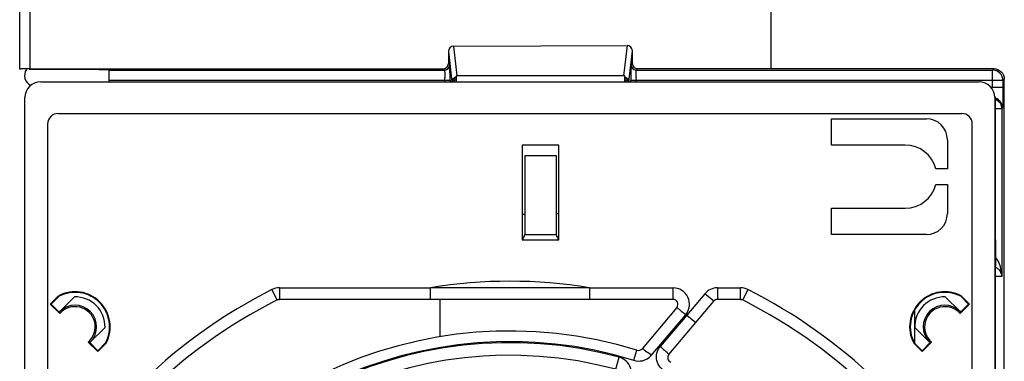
# Model space of a CAD drawing. Header units: inches. Extents: x 0 to 82.7, y 0 to 58.5.
# Tile 60 of 67: x 31.5 to 35.2, y 48.4 to 49.6. Entities that reach past the tile are written whole.
import ezdxf

# ---------------------------------------------------------------- set-up
doc = ezdxf.new("R2010")
doc.units = ezdxf.units.IN
doc.header["$LTSCALE"] = 4.547244
doc.header["$MEASUREMENT"] = 0
doc.layers.get('0').update_dxf_attribs({"linetype": 'CONTINUOUS'})

msp = doc.modelspace()

# ---------------------------------------------------------------- linework, layer by layer
at = {"color": 7, "linetype": 'CONTINUOUS'}
for p, q in [((34.3436, 53.3388), (34.3436, 49.4513)), ((31.5385, 49.4489), (31.5385, 53.2664)), ((31.5768, 52.6793), (31.5768, 49.4506)), ((33.1592, 49.5349), (33.807, 49.5375)), ((33.1721, 49.4241), (33.1592, 49.5349)), ((33.807, 49.5375), (33.7938, 49.4245)), ((33.1396, 49.515), (33.1396, 49.4706)), ((33.1396, 49.515), (33.1528, 49.402)), ((33.8132, 49.402), (33.8266, 49.5177)), ((33.8266, 49.4709), (33.8266, 49.5177)), ((33.1446, 49.4656), (33.1396, 49.4706)), ((33.1451, 49.4573), (33.1447, 49.465)), ((33.8266, 49.4709), (33.8214, 49.4656)), ((31.8344, 49.4477), (31.5733, 49.4478)), ((31.5768, 49.4502), (33.1199, 49.4509)), ((31.8731, 49.4018), (31.8731, 49.4459)), ((31.8731, 49.4459), (33.1249, 49.4459)), ((33.1199, 49.4509), (33.1249, 49.4459)), ((33.1455, 49.422), (33.1453, 49.448)), ((33.1684, 49.424), (33.1684, 49.402)), ((33.7938, 49.4241), (33.1721, 49.4241)), ((33.7983, 49.402), (33.7983, 49.424)), ((33.841, 49.4459), (33.8463, 49.4512)), ((33.841, 49.4459), (35.1708, 49.4459)), ((33.8463, 49.4512), (35.1761, 49.4512)), ((35.1761, 49.4512), (35.1708, 49.4459)), ((35.1708, 49.3825), (35.1708, 49.4459)), ((31.6172, 49.4018), (35.1212, 49.4018)), ((33.1456, 49.4066), (31.8731, 49.4066)), ((33.1259, 49.4018), (33.1259, 49.4066)), ((33.1456, 49.4066), (33.1456, 49.4018)), ((33.8203, 49.4018), (33.8203, 49.4066)), ((35.2102, 49.4066), (33.8203, 49.4066)), ((33.84, 49.4066), (33.84, 49.4018)), ((35.1646, 49.3825), (35.2102, 49.3825)), ((35.2102, 49.4066), (35.2154, 49.4118)), ((35.2102, 49.4066), (35.2102, 49.3825)), ((35.2154, 44.8327), (35.2154, 49.4118)), ((31.5582, 44.8939), (31.5582, 49.3427)), ((35.1802, 49.3427), (35.1802, 44.8939)), ((35.1828, 48.8112), (35.1828, 49.3376)), ((31.6822, 49.2837), (35.0562, 49.2837)), ((35.2061, 49.301), (35.1828, 49.301)), ((35.2088, 49.3038), (35.2061, 49.301)), ((35.2061, 49.301), (35.2061, 48.6742)), ((31.6428, 49.2443), (31.6428, 44.9923)), ((34.57, 49.1656), (34.57, 49.264)), ((34.57, 49.264), (34.9243, 49.264)), ((35.0956, 44.9923), (35.0956, 49.2443)), ((33.4145, 49.1656), (33.4145, 48.8112)), ((33.5523, 49.1656), (33.4145, 49.1656)), ((33.5523, 48.8112), (33.5523, 49.1656)), ((34.8456, 49.1656), (34.57, 49.1656)), ((35.003, 49.1853), (35.003, 49.077)), ((33.4243, 49.1262), (33.4243, 48.8309)), ((33.4243, 49.1262), (33.5424, 49.1262)), ((33.5424, 49.1262), (33.5424, 48.8309)), ((35.003, 49.077), (34.9599, 49.077)), ((34.9599, 49.0179), (35.003, 49.0179)), ((35.003, 49.0179), (35.003, 48.9097)), ((33.4145, 48.9072), (33.4243, 48.9074)), ((33.5424, 48.9095), (33.5523, 48.9097)), ((34.57, 48.8309), (34.57, 48.9294)), ((34.57, 48.9294), (34.8456, 48.9294)), ((33.4243, 48.8309), (33.5424, 48.8309)), ((34.9243, 48.8309), (34.57, 48.8309)), ((33.4145, 48.8112), (33.5523, 48.8112)), ((35.184, 48.7128), (35.184, 48.8112)), ((35.1828, 45.012), (35.1828, 48.7128)), ((35.1828, 48.7128), (35.1828, 48.7128)), ((35.2061, 48.6742), (35.1828, 48.6742)), ((32.5, 48.5869), (32.4805, 48.6255)), ((32.5082, 48.6321), (32.5082, 48.5888)), ((32.5082, 48.6321), (33.0726, 48.6321)), ((33.0726, 48.5888), (33.0726, 48.6321)), ((33.6658, 48.6321), (33.6658, 48.5888)), ((33.6658, 48.6321), (33.9784, 48.6321)), ((33.9784, 48.5888), (33.9784, 48.6321)), ((34.0969, 48.6101), (34.0302, 48.5306)), ((34.1301, 48.5823), (34.0969, 48.6101)), ((34.144, 48.6321), (34.144, 48.5888)), ((34.144, 48.6321), (34.2302, 48.6321)), ((34.2302, 48.5888), (34.2302, 48.6321)), ((34.2579, 48.6255), (34.2384, 48.5869)), ((31.684, 48.6026), (31.6528, 48.5713)), ((31.6562, 48.5713), (31.6855, 48.6007)), ((31.684, 48.6026), (31.6855, 48.6007)), ((31.6881, 48.5435), (31.7435, 48.5989)), ((32.5, 48.5869), (32.5082, 48.5888)), ((33.9784, 48.5888), (32.5082, 48.5888)), ((33.1093, 48.4488), (33.1093, 48.5888)), ((33.9627, 48.3828), (34.1301, 48.5823)), ((34.2302, 48.5888), (34.144, 48.5888)), ((34.2302, 48.5888), (34.2384, 48.5869)), ((34.9949, 48.5989), (35.0503, 48.5435)), ((35.0543, 48.6026), (35.0529, 48.6007)), ((35.0529, 48.6007), (35.0822, 48.5713)), ((35.0856, 48.5713), (35.0543, 48.6026)), ((31.6528, 48.5713), (31.6882, 48.5359)), ((31.6851, 48.5425), (31.6562, 48.5713)), ((31.6851, 48.5425), (31.6881, 48.5435)), ((33.9923, 48.559), (33.8629, 48.4048)), ((34.881, 48.4268), (34.881, 48.5495)), ((35.0501, 48.5359), (35.0856, 48.5713)), ((35.0503, 48.5435), (35.0533, 48.5425)), ((35.0822, 48.5713), (35.0533, 48.5425)), ((34.0302, 48.5306), (33.9304, 48.413)), ((33.939, 48.4292), (34.0255, 48.5311)), ((34.0302, 48.5306), (34.0263, 48.5321)), ((34.0302, 48.5306), (34.0633, 48.5028)), ((31.8574, 48.4845), (31.8022, 48.4294)), ((34.9361, 48.4294), (34.881, 48.4845)), ((31.7946, 48.4295), (31.8301, 48.394)), ((31.8012, 48.4263), (31.8022, 48.4294)), ((31.8301, 48.3974), (31.8012, 48.4263)), ((31.8594, 48.4268), (31.8301, 48.3974)), ((31.8613, 48.4253), (31.8594, 48.4268)), ((33.3692, 48.4312), (33.3692, 48.4273)), ((33.8971, 48.3799), (33.939, 48.4292)), ((34.877, 48.4253), (34.879, 48.4268)), ((34.9083, 48.3974), (34.879, 48.4268)), ((34.9083, 48.394), (34.9437, 48.4295)), ((34.9372, 48.4263), (34.9083, 48.3974)), ((34.9361, 48.4294), (34.9372, 48.4263)), ((31.8301, 48.394), (31.8613, 48.4253)), ((31.8301, 48.394), (31.8301, 48.3974)), ((33.832, 48.3614), (33.8436, 48.3991)), ((34.877, 48.4253), (34.9083, 48.394)), ((34.9083, 48.394), (34.9083, 48.3974)), ((33.7646, 48.3277), (33.7769, 48.3733))]:
    msp.add_line(p, q, dxfattribs=at)
for centre, radius, start, end in [((33.1249, 49.4656), 0.0197, 270.0011, 359.9986), ((32.3749, 49.4355), 0.7705, 0.9261, 1.6216), ((34.591, 49.4355), 0.7705, 178.3784, 179.0739), ((33.841, 49.4656), 0.0197, 180.0014, 269.9989), ((31.5975, 49.4254), 0.0409, 146.7911, 244.6163), ((29.873, 49.4067), 3.2726, 359.9984, 0.2687), ((35.6343, 49.4176), 1.8139, 179.041, 179.6368), ((36.854, 49.4076), 3.0337, 179.5931, 179.8689), ((35.1708, 49.4066), 0.0394, 0.0189, 89.9789), ((31.669, 49.4066), 1.4569, 359.9978, 0.3941), ((37.15, 49.4066), 3.3297, 179.8635, 179.9999), ((35.2969, 49.4066), 1.4569, 179.6059, 180.0022), ((35.124, 49.3376), 0.0587, 0.0216, 7.5603), ((35.1695, 49.3038), 0.0394, 0.0222, 70.5044), ((35.1673, 49.301), 0.0388, 0.0244, 30.0394), ((31.6822, 49.2443), 0.0394, 90, 180), ((35.0562, 49.2443), 0.0394, 0, 90), ((34.9243, 49.1853), 0.0787, 0, 90), ((34.8456, 49.0475), 0.1181, 14.4775, 90), ((34.8456, 49.0475), 0.1181, 270, 345.5225), ((34.9243, 48.9097), 0.0787, 270, 360), ((33.4046, 48.8309), 0.0197, 300.0046, 360), ((33.5621, 48.8309), 0.0197, 180, 239.9832), ((35.1654, 48.6724), 0.0407, 19.3278, 29.0924), ((33.3692, 46.8624), 1.7944, 80.4858, 99.5142), ((33.3692, 46.8624), 1.9744, 116.75, 150.9713), ((31.7452, 48.4864), 0.1313, 332.2511, 117.7489), ((31.7452, 48.4864), 0.1289, 332.4125, 117.5875), ((32.5082, 48.5706), 0.0615, 90, 116.75), ((33.3692, -59.0873), 107.7198, 89.842243, 90.157757), ((33.9784, 48.5706), 0.0615, 321.2489, 90), ((34.144, 48.5706), 0.0615, 90, 140), ((34.2302, 48.5706), 0.0615, 63.25, 90), ((33.3692, 46.8624), 1.9744, 29.0287, 63.25), ((34.9932, 48.4864), 0.1313, 62.2511, 207.7489), ((34.9932, 48.4864), 0.1289, 62.4125, 207.5875), ((33.3692, 46.8624), 1.9311, 116.75, 153.25), ((31.7452, 48.4864), 0.1122, 359.0034, 90.849), ((32.5082, 48.5706), 0.0182, 90, 116.75), ((33.9784, 48.5706), 0.0182, 320, 90), ((34.144, 48.5706), 0.0182, 90, 140), ((34.2302, 48.5706), 0.0182, 63.25, 90), ((33.3692, 46.8624), 1.9311, 26.75, 63.25), ((34.9932, 48.4864), 0.1122, 89.151, 180.9966), ((31.7452, 48.4864), 0.0807, 315, 135), ((31.905, 48.5434), 0.2169, 179.983, 181.9945), ((31.7452, 48.4864), 0.0754, 310.9766, 139.0234), ((34.9932, 48.4864), 0.0807, 45, 225), ((34.9932, 48.4864), 0.0754, 40.9766, 229.0234), ((34.8333, 48.5434), 0.2169, 358.0055, 0.017), ((33.3692, 46.8624), 1.6083, 72.8416, 158.0693), ((31.8022, 48.6463), 0.2169, 268.0055, 270.017), ((33.3692, 46.8624), 1.5649, 74.8993, 159.6577), ((33.3692, 46.8624), 1.5687, 72.8414, 158.0688), ((34.9362, 48.6463), 0.2169, 269.983, 271.9945), ((33.849, 48.4165), 0.0182, 252.8416, 320), ((33.5279, 47.9389), 0.5752, 50.0651, 51.727), ((33.3692, 46.8624), 1.5177, 74.8998, 159.6585), ((33.9766, 48.3712), 0.0182, 140, 248.0693)]:
    msp.add_arc(centre, radius, start, end, dxfattribs=at)
for centre, major_axis, ratio, start_param, end_param in [((33.1593, 49.515), (0.0011, 0.0199), 0.988565, 0.059632, 1.627839), ((33.8069, 49.5176), (0.0054, 0.0192), 0.987711, -1.291943, 0.276265), ((33.1705, 49.4189), (0.0198, 0.0005), 0.264497, 1.480618, 1.669899), ((33.7955, 49.4189), (0.0198, -0.0005), 0.264497, 1.431521, 1.660975), ((31.6172, 49.3427), (-0.021, 0.0552), 0.999542, -0.36313, 1.207391), ((35.1212, 49.3427), (0.021, 0.0552), 0.999542, -1.20739, 0.363129)]:
    msp.add_ellipse(centre, major_axis=major_axis, ratio=ratio, start_param=start_param, end_param=end_param, dxfattribs=at)
for points, knots in [([(33.119, 49.4506), (33.1242, 49.4506), (33.135, 49.4546), (33.1396, 49.4654), (33.1396, 49.4706)], [0, 0, 0, 0, 0.501228, 1, 1, 1, 1]), ([(33.8214, 49.4656), (33.8208, 49.4651), (33.8215, 49.4618), (33.8209, 49.4593), (33.8209, 49.4573)], [0, 0, 0, 0, 0.271852, 1, 1, 1, 1]), ([(33.8266, 49.4709), (33.8266, 49.4659), (33.8307, 49.4555), (33.8411, 49.4513), (33.8461, 49.4513)], [0, 0, 0, 0, 0.500412, 1, 1, 1, 1]), ([(31.5768, 49.4502), (31.5719, 49.4502), (31.5629, 49.4501), (31.5521, 49.4501), (31.5454, 49.4498), (31.5416, 49.4499), (31.54, 49.4495), (31.5385, 49.4498), (31.5385, 49.4495)], [0, 0, 0, 0, 0.384459, 0.708366, 0.832076, 0.924037, 0.980574, 1, 1, 1, 1]), ([(31.8344, 49.4477), (31.8394, 49.4477), (31.8485, 49.4476), (31.8593, 49.4476), (31.8661, 49.4473), (31.8699, 49.4474), (31.8716, 49.447), (31.8731, 49.4473), (31.8731, 49.447)], [0, 0, 0, 0, 0.383836, 0.707867, 0.831749, 0.923879, 0.980533, 1, 1, 1, 1]), ([(33.1249, 49.4459), (33.1255, 49.4455), (33.1248, 49.442), (33.1259, 49.4367), (33.1256, 49.4274), (33.1258, 49.4205), (33.1259, 49.4167)], [0, 0, 0, 0, 0.077911, 0.286629, 0.604658, 1, 1, 1, 1]), ([(33.8401, 49.4167), (33.8401, 49.4202), (33.8404, 49.4298), (33.8399, 49.4395), (33.8409, 49.4455)], [0, 0, 0, 0, 0.364025, 1, 1, 1, 1]), ([(35.1757, 49.4513), (35.1858, 49.4513), (35.2069, 49.443), (35.2154, 49.4219), (35.2154, 49.4118)], [0, 0, 0, 0, 0.500175, 1, 1, 1, 1]), ([(35.2102, 49.3825), (35.2102, 49.3726), (35.2101, 49.3542), (35.21, 49.3325), (35.2095, 49.3184), (35.2096, 49.311), (35.2089, 49.3067), (35.2093, 49.3042), (35.2088, 49.3038)], [0, 0, 0, 0, 0.378562, 0.700755, 0.825117, 0.918642, 0.977556, 1, 1, 1, 1]), ([(35.1829, 48.7093), (35.1851, 48.7083), (35.1923, 48.7039), (35.1981, 48.6974), (35.201, 48.6922)], [0, 0, 0, 0, 0.295556, 1, 1, 1, 1]), ([(34.0263, 48.5321), (34.0215, 48.5349), (34.0133, 48.5409), (34.0041, 48.5489), (33.9984, 48.554), (33.9948, 48.5565), (33.9939, 48.5581), (33.9921, 48.5588), (33.9923, 48.559)], [0, 0, 0, 0, 0.382107, 0.706625, 0.83113, 0.923827, 0.980731, 1, 1, 1, 1]), ([(33.8629, 48.4048), (33.863, 48.4049), (33.8637, 48.4048), (33.8641, 48.4046), (33.8645, 48.4045)], [0, 0, 0, 0, 0.317539, 1, 1, 1, 1]), ([(33.8645, 48.4045), (33.8655, 48.404), (33.8724, 48.3997), (33.8788, 48.3947), (33.8842, 48.3905)], [0, 0, 0, 0, 0.144398, 1, 1, 1, 1]), ([(33.9525, 48.3188), (33.9361, 48.3265), (33.9083, 48.358), (33.9188, 48.3992), (33.9304, 48.413)], [0, 0, 0, 0, 0.500928, 1, 1, 1, 1]), ([(33.9304, 48.413), (33.9347, 48.4094), (33.9422, 48.4027), (33.9536, 48.3934), (33.9578, 48.3876), (33.9635, 48.3837), (33.9627, 48.3828)], [0, 0, 0, 0, 0.379809, 0.703494, 0.921083, 1, 1, 1, 1]), ([(33.8085, 48.2757), (33.8149, 48.2835), (33.8244, 48.3024), (33.8221, 48.3338), (33.8052, 48.3605), (33.7866, 48.3705), (33.7769, 48.3733)], [0, 0, 0, 0, 0.249106, 0.498712, 0.74909, 1, 1, 1, 1])]:
    msp.add_open_spline(points, degree=3, knots=knots, dxfattribs=at)
for points in [[(33.1528, 49.402), (33.1528, 49.4093), (33.1585, 49.4175), (33.1655, 49.4201)], [(33.7983, 49.4208), (33.8053, 49.419), (33.8118, 49.412), (33.8129, 49.4049)], [(33.1684, 49.4165), (33.1618, 49.4148), (33.1557, 49.4084), (33.1542, 49.4018)], [(33.1684, 49.4111), (33.1645, 49.4092), (33.1612, 49.4057), (33.1594, 49.4018)], [(33.8063, 49.4018), (33.8046, 49.4053), (33.8017, 49.4085), (33.7983, 49.4104)], [(33.8117, 49.4018), (33.8105, 49.4074), (33.8062, 49.4128), (33.801, 49.4152)], [(35.1828, 49.3369), (35.1902, 49.3336), (35.1967, 49.3277), (35.2008, 49.3207)], [(35.1933, 48.7312), (35.1908, 48.7358), (35.1878, 48.7403), (35.1841, 48.7441)], [(35.2061, 48.6741), (35.2059, 48.6936), (35.2025, 48.714), (35.1933, 48.7312)], [(35.2038, 48.6859), (35.2052, 48.6821), (35.2059, 48.678), (35.2061, 48.674)], [(33.832, 48.3614), (33.8422, 48.3584), (33.8534, 48.3577), (33.8637, 48.36)], [(33.8637, 48.36), (33.8764, 48.3627), (33.8886, 48.3701), (33.8971, 48.3799)]]:
    msp.add_open_spline(points, degree=3, dxfattribs=at)

doc.saveas('drawing.dxf')
